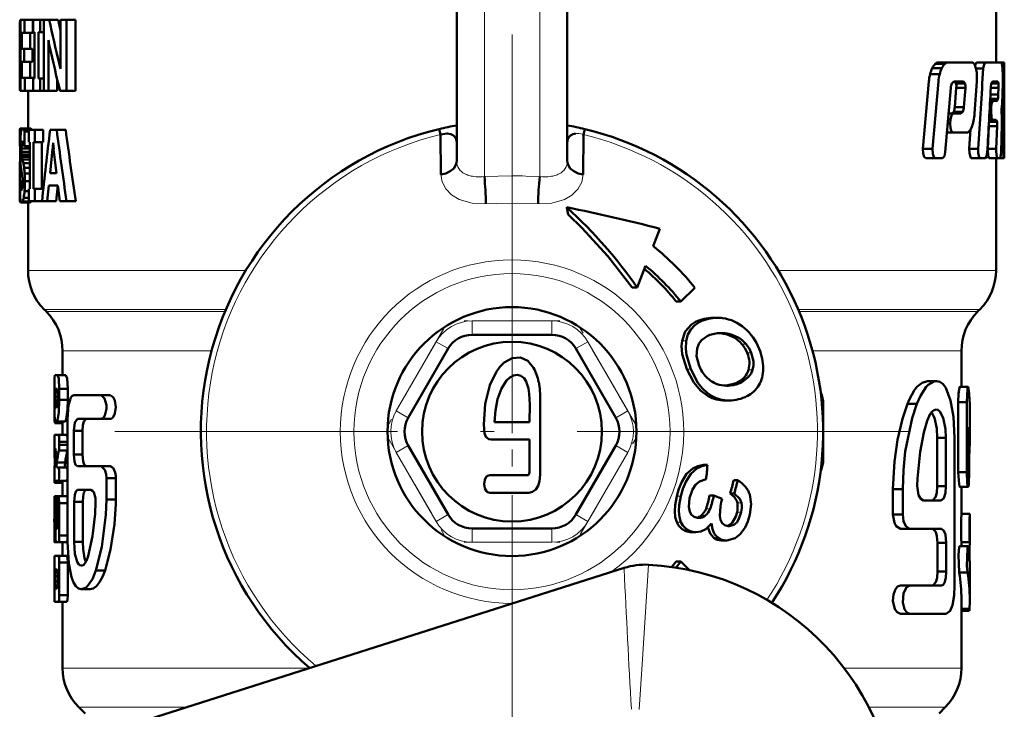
# Model space of a CAD drawing. Extents: x -1358 to 1757, y -1513 to 612.
# Tile 45 of 85: x -589 to -554, y -58 to -33. Entities that reach past the tile are written whole.
import ezdxf

# ---------------------------------------------------------------- set-up
doc = ezdxf.new("R2010")
doc.units = 0
doc.linetypes.add('DASHDOT', pattern=[18.5, 12, -3, 0.5, -3])

msp = doc.modelspace()

# ---------------------------------------------------------------- linework, layer by layer
at = {"color": 7, "lineweight": 50}
for p, q in [((-554.051, -31.32), (-554.051, -35.029)), ((-573.551, -38.602), (-573.551, -31.959)), ((-569.551, -38.602), (-569.551, -31.959)), ((-589.336, -33.483), (-589.351, -33.62)), ((-589.351, -33.62), (-589.351, -34.696)), ((-589.336, -33.483), (-589.321, -33.483)), ((-589.321, -33.483), (-589.179, -33.483)), ((-589.321, -36.06), (-589.321, -33.483)), ((-588.876, -33.483), (-589.179, -33.483)), ((-589.179, -33.483), (-589.179, -33.953)), ((-588.876, -33.483), (-588.876, -33.953)), ((-588.866, -33.483), (-588.615, -33.483)), ((-588.866, -33.929), (-588.866, -33.483)), ((-588.615, -33.483), (-588.481, -33.483)), ((-588.615, -33.483), (-588.615, -33.929)), ((-588.481, -33.483), (-588.285, -33.483)), ((-588.481, -36.06), (-588.481, -33.483)), ((-588.285, -33.483), (-587.966, -33.483)), ((-587.966, -33.483), (-587.878, -33.877)), ((-587.878, -33.483), (-587.661, -33.483)), ((-587.878, -34.908), (-587.878, -33.483)), ((-587.661, -33.483), (-587.329, -33.483)), ((-587.661, -33.483), (-587.661, -36.06)), ((-587.329, -33.483), (-587.329, -36.06)), ((-589.279, -33.953), (-589.279, -34.53)), ((-589.279, -33.953), (-589.179, -33.953)), ((-588.876, -33.953), (-589.179, -33.953)), ((-588.978, -33.953), (-588.978, -34.53)), ((-588.866, -33.929), (-588.817, -33.929)), ((-588.817, -35.614), (-588.817, -33.929)), ((-588.673, -33.929), (-588.673, -35.614)), ((-588.673, -33.929), (-588.615, -33.929)), ((-588.615, -33.929), (-588.481, -33.929)), ((-589.279, -34.53), (-589.187, -34.53)), ((-588.884, -34.53), (-589.187, -34.53)), ((-589.187, -34.53), (-589.187, -35.001)), ((-588.884, -34.53), (-588.884, -35.001)), ((-588.315, -34.227), (-588.313, -34.227)), ((-589.351, -34.696), (-589.351, -34.745)), ((-589.351, -34.745), (-589.351, -34.813)), ((-589.351, -34.813), (-589.351, -35.88)), ((-589.341, -34.739), (-589.321, -34.739)), ((-588.311, -34.644), (-588.311, -36.06)), ((-589.279, -35.001), (-589.279, -35.59)), ((-589.279, -35.001), (-589.187, -35.001)), ((-588.884, -35.001), (-589.187, -35.001)), ((-588.978, -35.001), (-588.978, -35.59)), ((-587.925, -35.052), (-587.875, -35.262)), ((-556.354, -35.232), (-556.009, -35.232)), ((-556.248, -35.083), (-555.906, -35.083)), ((-556.136, -35.03), (-555.797, -35.03)), ((-555.797, -35.03), (-554.926, -35.03)), ((-554.752, -35.029), (-554.811, -35.135)), ((-554.774, -35.243), (-554.511, -35.243)), ((-554.752, -35.029), (-554.439, -35.029)), ((-554.439, -35.029), (-553.866, -35.029)), ((-554.051, -35.029), (-553.844, -35.029)), ((-553.883, -35.029), (-553.753, -35.029)), ((-553.836, -35.084), (-553.866, -35.029)), ((-553.817, -35.243), (-553.759, -35.243)), ((-553.753, -35.029), (-553.751, -35.029)), ((-553.751, -35.029), (-553.751, -38.362)), ((-589.279, -35.59), (-589.171, -35.59)), ((-588.868, -35.59), (-589.171, -35.59)), ((-589.171, -35.59), (-589.171, -36.06)), ((-588.868, -35.59), (-588.868, -36.06)), ((-587.875, -35.262), (-587.873, -35.262)), ((-556.434, -35.451), (-556.088, -35.451)), ((-589.35, -35.701), (-589.351, -35.88)), ((-589.35, -35.701), (-589.321, -35.701)), ((-588.866, -35.614), (-588.817, -35.614)), ((-588.866, -36.06), (-588.866, -35.614)), ((-588.673, -35.614), (-588.615, -35.614)), ((-588.615, -35.614), (-588.481, -35.614)), ((-588.615, -35.614), (-588.615, -36.06)), ((-587.992, -35.658), (-587.992, -36.06)), ((-556.479, -35.72), (-556.695, -38.152)), ((-556.131, -35.72), (-556.342, -38.152)), ((-555.886, -38.274), (-555.689, -35.949)), ((-555.648, -35.785), (-555.578, -35.719)), ((-555.578, -35.719), (-555.226, -35.719)), ((-555.554, -35.719), (-555.498, -35.785)), ((-555.486, -35.95), (-555.542, -36.643)), ((-555.498, -35.785), (-555.171, -35.785)), ((-555.486, -35.95), (-555.16, -35.95)), ((-555.226, -35.719), (-555.171, -35.785)), ((-555.16, -35.95), (-555.214, -36.643)), ((-554.825, -36.873), (-554.743, -35.72)), ((-554.241, -35.95), (-553.959, -35.95)), ((-554.221, -35.785), (-553.964, -35.785)), ((-554.181, -35.719), (-553.99, -35.719)), ((-553.99, -35.719), (-553.964, -35.785)), ((-553.959, -35.95), (-553.968, -36.182)), ((-553.818, -36.237), (-553.808, -35.72)), ((-589.336, -36.06), (-589.321, -36.06)), ((-589.321, -36.06), (-589.171, -36.06)), ((-588.868, -36.06), (-589.171, -36.06)), ((-589.051, -36.06), (-589.051, -37.421)), ((-588.866, -36.06), (-588.615, -36.06)), ((-588.615, -36.06), (-588.481, -36.06)), ((-588.481, -36.06), (-588.311, -36.06)), ((-588.311, -36.06), (-587.992, -36.06)), ((-587.893, -36.06), (-587.661, -36.06)), ((-587.661, -36.06), (-587.329, -36.06)), ((-554.253, -36.182), (-553.968, -36.182)), ((-555.542, -36.643), (-555.214, -36.643)), ((-554.277, -36.627), (-554.221, -36.627)), ((-554.266, -36.414), (-554.164, -36.414)), ((-554.262, -36.347), (-553.985, -36.347)), ((-554.221, -36.627), (-554.229, -36.767)), ((-554.164, -36.414), (-554.016, -36.414)), ((-553.847, -36.703), (-553.83, -36.528)), ((-555.767, -36.875), (-555.595, -36.875)), ((-555.581, -36.808), (-555.649, -36.875)), ((-555.595, -36.875), (-555.319, -36.875)), ((-555.581, -36.808), (-555.253, -36.808)), ((-555.253, -36.808), (-555.319, -36.875)), ((-554.284, -36.767), (-554.229, -36.767)), ((-553.841, -36.984), (-553.849, -36.824)), ((-555.797, -37.23), (-555.705, -37.23)), ((-555.785, -37.09), (-555.694, -37.09)), ((-555.694, -37.09), (-555.706, -37.23)), ((-554.315, -37.333), (-554.348, -38.152)), ((-554.314, -37.316), (-554.315, -37.333)), ((-554.315, -37.333), (-554.01, -37.333)), ((-554.306, -37.17), (-554.016, -37.17)), ((-554.302, -37.103), (-554.17, -37.103)), ((-554.17, -37.103), (-554.044, -37.103)), ((-554.044, -37.103), (-554.015, -37.17)), ((-554.01, -37.333), (-554.043, -38.152)), ((-553.865, -38.274), (-553.84, -37.275)), ((-589.347, -37.446), (-589.351, -37.52)), ((-589.351, -37.52), (-589.351, -38.058)), ((-589.351, -37.52), (-589.304, -37.52)), ((-589.347, -37.446), (-589.283, -37.446)), ((-589.336, -37.421), (-589.255, -37.421)), ((-589.256, -37.421), (-588.955, -37.421)), ((-589.217, -37.446), (-588.915, -37.446)), ((-589.181, -37.52), (-589.181, -38.058)), ((-589.181, -37.52), (-589.022, -37.52)), ((-589.021, -37.469), (-588.808, -37.469)), ((-589.021, -37.915), (-589.021, -37.469)), ((-588.915, -37.446), (-588.9, -37.469)), ((-588.808, -37.469), (-588.499, -37.469)), ((-588.808, -37.469), (-588.808, -37.915)), ((-588.499, -37.469), (-588.499, -37.915)), ((-588.254, -37.469), (-588.013, -37.469)), ((-587.688, -37.469), (-588.013, -37.469)), ((-574.184, -37.436), (-574.136, -37.635)), ((-574.119, -39.079), (-574.136, -37.635)), ((-568.966, -37.635), (-569.005, -37.622)), ((-568.966, -37.635), (-568.983, -39.079)), ((-568.966, -37.635), (-568.918, -37.436)), ((-555.825, -37.564), (-555.606, -37.564)), ((-555.606, -37.564), (-555.116, -37.564)), ((-554.969, -37.445), (-555.017, -38.152)), ((-589.351, -38.058), (-589.33, -38.058)), ((-589.29, -38.033), (-589.292, -38.14)), ((-589.283, -37.952), (-589.29, -38.033)), ((-589.29, -38.033), (-589.187, -38.033)), ((-589.283, -37.952), (-589.208, -37.952)), ((-589.271, -37.899), (-589.232, -37.899)), ((-589.2, -37.98), (-589.219, -37.923)), ((-589.181, -38.058), (-589.2, -37.98)), ((-589.181, -38.058), (-588.98, -38.058)), ((-589.021, -37.915), (-588.98, -37.915)), ((-588.99, -38.058), (-588.991, -38.14)), ((-588.98, -39.6), (-588.98, -37.915)), ((-588.858, -37.915), (-588.858, -39.6)), ((-588.858, -37.915), (-588.808, -37.915)), ((-588.808, -37.915), (-588.499, -37.915)), ((-588.549, -37.915), (-588.549, -39.6)), ((-588.144, -37.929), (-588.139, -37.929)), ((-573.552, -37.896), (-573.551, -37.904)), ((-569.551, -37.895), (-569.551, -37.904)), ((-589.331, -38.444), (-589.339, -38.535)), ((-589.329, -38.42), (-589.331, -38.444)), ((-589.292, -38.14), (-589.289, -38.257)), ((-589.292, -38.14), (-588.991, -38.14)), ((-589.29, -38.257), (-589.281, -38.354)), ((-589.29, -38.257), (-588.988, -38.257)), ((-589.281, -38.354), (-589.268, -38.444)), ((-589.281, -38.354), (-588.98, -38.354)), ((-589.268, -38.444), (-589.247, -38.535)), ((-589.268, -38.444), (-588.98, -38.444)), ((-588.991, -38.14), (-588.988, -38.257)), ((-588.988, -38.257), (-588.98, -38.354)), ((-588.255, -39.029), (-588.16, -38.154)), ((-588.16, -38.154), (-588.124, -38.154)), ((-588.124, -38.161), (-588.024, -39.029)), ((-556.695, -38.152), (-556.342, -38.152)), ((-555.017, -38.152), (-554.7, -38.152)), ((-554.348, -38.152), (-554.042, -38.152)), ((-553.862, -38.152), (-553.791, -38.152)), ((-553.753, -38.487), (-553.751, -38.362)), ((-589.347, -38.673), (-589.35, -38.838)), ((-589.339, -38.535), (-589.347, -38.673)), ((-589.347, -38.673), (-589.321, -38.673)), ((-589.339, -38.535), (-589.326, -38.535)), ((-589.248, -38.535), (-589.216, -38.673)), ((-589.248, -38.535), (-588.98, -38.535)), ((-589.217, -38.673), (-588.98, -38.673)), ((-556.591, -38.487), (-556.241, -38.487)), ((-556.241, -38.487), (-555.987, -38.487)), ((-554.937, -38.487), (-554.621, -38.487)), ((-554.621, -38.487), (-554.437, -38.487)), ((-554.301, -38.487), (-553.996, -38.487)), ((-554.051, -38.487), (-554.051, -42.545)), ((-553.996, -38.487), (-553.898, -38.487)), ((-553.898, -38.487), (-553.775, -38.487)), ((-553.775, -38.487), (-553.753, -38.487)), ((-589.35, -38.838), (-589.351, -39.048)), ((-589.351, -39.048), (-589.351, -39.323)), ((-589.351, -39.048), (-589.272, -39.048)), ((-589.35, -38.838), (-589.308, -38.838)), ((-589.275, -39.033), (-589.293, -38.937)), ((-589.258, -39.13), (-589.275, -39.033)), ((-589.246, -39.24), (-589.258, -39.13)), ((-589.191, -38.838), (-588.98, -38.838)), ((-589.173, -39.048), (-588.98, -39.048)), ((-588.255, -39.029), (-588.024, -39.029)), ((-589.351, -39.323), (-589.351, -39.686)), ((-589.351, -39.323), (-589.242, -39.323)), ((-589.33, -39.95), (-589.33, -39.374)), ((-589.33, -39.374), (-589.241, -39.374)), ((-589.253, -39.561), (-589.244, -39.479)), ((-589.244, -39.479), (-589.241, -39.375)), ((-589.166, -39.323), (-588.98, -39.323)), ((-588.296, -39.475), (-588.355, -40.047)), ((-588.296, -39.475), (-587.975, -39.475)), ((-587.977, -39.475), (-588.037, -40.047)), ((-587.906, -40.047), (-587.975, -39.475)), ((-589.351, -39.686), (-589.349, -39.924)), ((-589.351, -39.686), (-589.33, -39.686)), ((-589.311, -39.57), (-589.254, -39.57)), ((-589.177, -39.686), (-589.021, -39.686)), ((-589.021, -39.6), (-588.98, -39.6)), ((-589.021, -40.047), (-589.021, -39.6)), ((-588.858, -39.6), (-588.808, -39.6)), ((-588.808, -39.6), (-588.499, -39.6)), ((-588.808, -39.6), (-588.808, -40.047)), ((-588.499, -39.6), (-588.499, -39.611)), ((-589.349, -39.924), (-589.33, -39.924)), ((-589.341, -40.055), (-589.323, -40.094)), ((-589.341, -40.055), (-589.312, -40.055)), ((-589.323, -40.094), (-589.051, -40.094)), ((-589.281, -40.094), (-588.98, -40.094)), ((-589.243, -40.055), (-588.942, -40.055)), ((-589.206, -39.924), (-589.021, -39.924)), ((-589.051, -40.094), (-589.051, -42.545)), ((-589.021, -40.047), (-588.808, -40.047)), ((-588.936, -40.047), (-588.94, -40.055)), ((-588.808, -40.047), (-588.545, -40.047)), ((-588.545, -40.047), (-588.355, -40.047)), ((-588.037, -40.047), (-588.355, -40.047)), ((-587.906, -40.047), (-587.657, -40.047)), ((-587.324, -40.047), (-587.657, -40.047)), ((-569.568, -40.265), (-569.571, -40.267)), ((-569.571, -40.267), (-569.522, -40.527)), ((-566.445, -41.667), (-566.205, -41.04)), ((-566.721, -42.377), (-567.03, -43.162)), ((-567.205, -43.162), (-567.03, -43.162)), ((-564.936, -43.173), (-565.449, -43.673)), ((-565.449, -43.673), (-565.61, -43.673)), ((-588.387, -44.037), (-588.465, -43.959)), ((-554.715, -44.037), (-554.637, -43.959)), ((-564.279, -44.259), (-564.125, -44.259)), ((-564.063, -44.817), (-563.974, -44.814)), ((-570.108, -44.873), (-572.995, -44.873)), ((-587.801, -45.452), (-587.801, -46.337)), ((-573.861, -45.373), (-575.304, -47.873)), ((-567.798, -47.873), (-569.242, -45.373)), ((-555.301, -45.452), (-555.301, -46.758)), ((-588.094, -46.398), (-588.099, -46.643)), ((-588.078, -46.337), (-587.981, -46.337)), ((-587.981, -46.337), (-587.679, -46.337)), ((-556.532, -46.549), (-556.208, -46.549)), ((-588.099, -46.643), (-588.099, -47.574)), ((-588.096, -47.219), (-588.096, -46.827)), ((-588.064, -46.827), (-588.007, -46.827)), ((-587.92, -46.827), (-587.92, -47.219)), ((-587.92, -46.827), (-587.616, -46.827)), ((-587.616, -46.827), (-587.616, -47.219)), ((-563.867, -46.711), (-563.818, -46.706)), ((-563.818, -46.706), (-563.798, -46.704)), ((-563.652, -46.704), (-563.672, -46.706)), ((-555.361, -46.758), (-555.06, -46.758)), ((-588.078, -47.121), (-587.981, -47.121)), ((-587.92, -47.219), (-587.616, -47.219)), ((-587.397, -47.061), (-586.411, -47.061)), ((-586.411, -47.061), (-586.077, -47.061)), ((-570.529, -49.94), (-570.528, -47.247)), ((-563.843, -47.249), (-563.698, -47.249)), ((-555.414, -47.303), (-555.414, -49.833)), ((-555.414, -47.303), (-555.112, -47.303)), ((-555.112, -47.303), (-555.112, -49.833)), ((-588.047, -47.513), (-588.03, -47.513)), ((-560.301, -47.373), (-560.301, -49.373)), ((-557.253, -47.37), (-556.913, -47.37)), ((-555.001, -47.504), (-555.001, -48.733)), ((-588.061, -48.003), (-588.012, -48.003)), ((-588.012, -48.003), (-587.71, -48.003)), ((-587.801, -48.003), (-587.801, -48.492)), ((-587.625, -52.362), (-587.625, -47.916)), ((-587.266, -47.916), (-586.411, -47.916)), ((-586.411, -47.916), (-586.077, -47.916)), ((-572.182, -48.034), (-570.913, -48.034)), ((-588.085, -48.063), (-587.801, -48.063)), ((-587.397, -48.344), (-587.397, -49.199)), ((-587.397, -48.344), (-587.083, -48.344)), ((-587.083, -48.344), (-587.083, -49.199)), ((-555.024, -49.833), (-555.024, -48.212)), ((-588.089, -48.492), (-587.952, -48.492)), ((-587.952, -48.492), (-587.649, -48.492)), ((-587.92, -48.737), (-587.92, -48.848)), ((-587.92, -48.737), (-587.616, -48.737)), ((-587.649, -48.492), (-587.625, -48.571)), ((-572.307, -48.662), (-570.913, -48.662)), ((-570.913, -48.662), (-570.915, -49.695)), ((-556.177, -48.601), (-555.86, -48.601)), ((-556.177, -50.346), (-556.177, -48.601)), ((-555.86, -50.346), (-555.86, -48.601)), ((-555.551, -53.937), (-555.551, -48.601)), ((-588.099, -48.798), (-588.099, -48.909)), ((-588.099, -48.909), (-588.097, -49.115)), ((-588.097, -49.115), (-588.045, -49.115)), ((-588.089, -48.982), (-588.052, -48.982)), ((-588.048, -49.163), (-588.052, -48.982)), ((-587.935, -49.054), (-587.632, -49.054)), ((-587.92, -48.848), (-587.616, -48.848)), ((-587.625, -49.014), (-587.632, -49.054)), ((-575.304, -48.873), (-573.861, -51.373)), ((-569.242, -51.373), (-567.798, -48.873)), ((-587.397, -49.199), (-587.083, -49.199)), ((-588.013, -49.487), (-587.711, -49.487)), ((-588.008, -49.668), (-587.952, -49.668)), ((-587.952, -49.668), (-587.649, -49.668)), ((-587.649, -49.668), (-587.625, -49.747)), ((-587.266, -49.626), (-586.411, -49.626)), ((-586.411, -49.626), (-586.077, -49.626)), ((-564.63, -49.571), (-564.485, -49.571)), ((-555.414, -49.833), (-555.112, -49.833)), ((-588.089, -50.158), (-588.097, -49.913)), ((-588.096, -49.913), (-588.096, -49.908)), ((-588.089, -50.158), (-587.952, -50.158)), ((-587.952, -50.158), (-587.649, -50.158)), ((-587.801, -50.158), (-587.801, -50.709)), ((-587.625, -50.079), (-587.649, -50.158)), ((-586.216, -50.054), (-586.216, -50.823)), ((-586.216, -50.054), (-585.877, -50.054)), ((-585.881, -49.97), (-585.877, -50.054)), ((-585.877, -50.054), (-585.877, -50.823)), ((-563.535, -50.13), (-563.389, -50.13)), ((-588.094, -50.219), (-587.794, -50.219)), ((-587.26, -50.481), (-586.778, -50.481)), ((-557.778, -50.448), (-557.778, -51.372)), ((-557.778, -50.448), (-557.426, -50.448)), ((-557.426, -50.448), (-557.426, -51.372)), ((-556.177, -50.346), (-555.86, -50.346)), ((-555.361, -50.365), (-555.06, -50.365)), ((-555.301, -50.365), (-555.301, -51.348)), ((-588.096, -50.954), (-588.089, -50.709)), ((-588.089, -50.709), (-588.057, -50.709)), ((-588.057, -50.709), (-587.757, -50.709)), ((-587.801, -50.709), (-588.027, -50.709)), ((-587.649, -50.709), (-587.952, -50.709)), ((-587.388, -52.362), (-587.388, -50.909)), ((-587.388, -50.909), (-587.074, -50.909)), ((-587.074, -52.362), (-587.074, -50.909)), ((-586.216, -50.823), (-585.877, -50.823)), ((-585.877, -50.823), (-585.878, -50.996)), ((-572.357, -50.581), (-570.944, -50.581)), ((-564.406, -50.677), (-564.258, -50.677)), ((-563.954, -50.797), (-564.258, -50.677)), ((-563.986, -50.928), (-563.954, -50.797)), ((-563.516, -50.615), (-563.663, -50.615)), ((-556.671, -50.859), (-556.029, -50.859)), ((-588.096, -52.129), (-588.096, -50.954)), ((-588.073, -51.199), (-588.07, -51.199)), ((-588.017, -51.199), (-588.017, -51.786)), ((-588.017, -51.199), (-587.981, -51.199)), ((-587.981, -51.786), (-587.981, -50.954)), ((-587.92, -50.954), (-587.92, -52.129)), ((-587.92, -50.954), (-587.616, -50.954)), ((-563.252, -50.951), (-563.251, -50.96)), ((-588.096, -51.352), (-588.097, -51.364)), ((-588.078, -51.296), (-588.078, -52.129)), ((-588.078, -51.296), (-588.059, -51.296)), ((-588.057, -52.129), (-588.057, -51.394)), ((-564.801, -51.495), (-564.84, -51.493)), ((-557.778, -51.372), (-557.426, -51.372)), ((-555.303, -51.348), (-555.003, -51.348)), ((-555.003, -51.348), (-555.001, -51.348)), ((-555.001, -51.348), (-555.001, -52.375)), ((-588.017, -51.786), (-588.007, -51.884)), ((-588.017, -51.786), (-587.981, -51.786)), ((-588.007, -51.884), (-587.992, -51.884)), ((-587.992, -51.884), (-587.981, -51.786)), ((-572.995, -51.873), (-570.108, -51.873)), ((-563.697, -51.793), (-563.736, -51.791)), ((-557.509, -51.885), (-557.163, -51.885)), ((-557.163, -51.885), (-556.021, -51.885)), ((-588.078, -52.129), (-588.058, -52.129)), ((-587.92, -52.129), (-587.616, -52.129)), ((-587.625, -52.295), (-587.649, -52.374)), ((-565.062, -52.013), (-565.115, -52.01)), ((-565.062, -52.013), (-564.908, -52.013)), ((-564.908, -52.013), (-564.961, -52.01)), ((-563.939, -52.312), (-563.993, -52.309)), ((-563.939, -52.312), (-563.786, -52.312)), ((-563.786, -52.312), (-563.84, -52.309)), ((-587.789, -52.374), (-588.089, -52.374)), ((-588.069, -52.374), (-588.039, -52.374)), ((-588.039, -52.374), (-587.952, -52.374)), ((-587.952, -52.374), (-587.649, -52.374)), ((-587.801, -52.374), (-587.801, -52.864)), ((-587.388, -52.362), (-587.074, -52.362)), ((-556.165, -52.398), (-556.165, -53.424)), ((-556.165, -52.398), (-555.848, -52.398)), ((-555.848, -52.398), (-555.848, -53.424)), ((-555.36, -52.509), (-555.059, -52.509)), ((-555.303, -52.375), (-555.003, -52.375)), ((-555.301, -52.375), (-555.301, -52.509)), ((-555.039, -52.581), (-555.005, -52.581)), ((-555.002, -52.375), (-555.005, -52.581)), ((-555.005, -52.581), (-555.005, -53.053)), ((-555.001, -52.375), (-555.003, -52.375)), ((-588.094, -52.864), (-588.099, -53.109)), ((-588.096, -53.109), (-588.089, -52.864)), ((-588.089, -52.864), (-587.952, -52.864)), ((-587.952, -52.864), (-587.649, -52.864)), ((-567.5, -53.3), (-588.361, -59.938)), ((-588.099, -53.109), (-588.099, -54.285)), ((-588.096, -54.285), (-588.096, -53.109)), ((-588.064, -53.354), (-588.007, -53.354)), ((-587.92, -53.109), (-587.92, -54.285)), ((-587.92, -53.109), (-587.616, -53.109)), ((-587.616, -53.109), (-587.616, -54.285)), ((-586.597, -53.388), (-586.267, -53.388)), ((-586.224, -53.248), (-586.267, -53.388)), ((-565.771, -53.267), (-565.61, -53.073)), ((-565.61, -53.073), (-565.449, -53.073)), ((-565.449, -53.073), (-565.135, -53.379)), ((-555.001, -53.245), (-555.001, -54.437)), ((-588.078, -53.795), (-588.078, -53.599)), ((-588.078, -53.599), (-587.981, -53.599)), ((-587.981, -53.599), (-587.981, -53.795)), ((-556.165, -53.424), (-555.848, -53.424)), ((-555.384, -53.471), (-555.082, -53.471)), ((-588.078, -53.795), (-587.981, -53.795)), ((-588.064, -54.04), (-588.007, -54.04)), ((-586.804, -54.072), (-587.124, -54.072)), ((-557.509, -53.937), (-557.163, -53.937)), ((-557.163, -53.937), (-556.021, -53.937)), ((-588.099, -54.285), (-588.094, -54.529)), ((-588.089, -54.529), (-588.097, -54.285)), ((-587.92, -54.285), (-587.616, -54.285)), ((-555.301, -54.437), (-555.301, -56.923)), ((-588.089, -54.529), (-587.952, -54.529)), ((-587.952, -54.529), (-587.649, -54.529)), ((-587.801, -54.529), (-587.801, -56.923)), ((-555.301, -54.783), (-555.011, -54.783)), ((-557.509, -54.963), (-557.163, -54.963)), ((-557.163, -54.963), (-555.848, -54.963)), ((-555.301, -54.853), (-555.022, -54.853)), ((-586.99, -58.563), (-587.215, -58.338)), ((-556.112, -58.563), (-555.887, -58.338))]:
    msp.add_line(p, q, dxfattribs=at)
at = {"color": 7, "lineweight": 18}
for p, q in [((-572.551, -39.155), (-572.551, -32.666)), ((-570.551, -32.666), (-570.551, -39.155)), ((-587.925, -35.052), (-587.878, -35.052)), ((-572.551, -39.155), (-571.551, -39.126)), ((-571.051, -39.137), (-570.551, -39.155)), ((-589.051, -42.545), (-581.174, -42.545)), ((-561.928, -42.545), (-554.051, -42.545)), ((-588.465, -43.959), (-581.899, -43.959)), ((-588.387, -44.037), (-581.932, -44.037)), ((-561.203, -43.959), (-554.637, -43.959)), ((-561.17, -44.037), (-554.715, -44.037)), ((-572.995, -44.373), (-570.108, -44.373)), ((-572.995, -44.373), (-572.995, -44.873)), ((-570.108, -44.373), (-570.108, -44.873)), ((-564.911, -44.409), (-564.756, -44.409)), ((-563.864, -44.841), (-563.713, -44.841)), ((-575.737, -47.623), (-574.294, -45.123)), ((-574.294, -45.123), (-573.861, -45.373)), ((-568.809, -45.123), (-569.242, -45.373)), ((-568.809, -45.123), (-567.365, -47.623)), ((-565.402, -45.088), (-565.249, -45.088)), ((-563.524, -44.973), (-563.374, -44.973)), ((-563.239, -45.21), (-563.09, -45.21)), ((-587.801, -45.452), (-582.415, -45.452)), ((-563.049, -45.523), (-562.9, -45.523)), ((-560.687, -45.452), (-555.301, -45.452)), ((-565.235, -46.113), (-565.087, -46.113)), ((-563.001, -46.142), (-562.854, -46.142)), ((-563.402, -46.592), (-563.256, -46.592)), ((-563.818, -46.706), (-563.672, -46.706)), ((-564.31, -47.09), (-564.455, -47.09)), ((-575.737, -47.623), (-575.304, -47.873)), ((-567.365, -47.623), (-567.798, -47.873)), ((-560.346, -47.373), (-560.301, -47.373)), ((-575.304, -48.873), (-575.737, -49.123)), ((-574.294, -51.623), (-575.737, -49.123)), ((-567.365, -49.123), (-568.809, -51.623)), ((-567.798, -48.873), (-567.365, -49.123)), ((-560.346, -49.373), (-560.301, -49.373)), ((-565.595, -50.71), (-565.445, -50.71)), ((-564.536, -51.159), (-564.387, -51.159)), ((-563.4, -50.951), (-563.252, -50.951)), ((-573.861, -51.373), (-574.294, -51.623)), ((-569.242, -51.373), (-568.809, -51.623)), ((-564.717, -51.411), (-564.566, -51.411)), ((-563.415, -51.289), (-563.266, -51.289)), ((-572.995, -51.873), (-572.995, -52.373)), ((-570.108, -51.873), (-570.108, -52.373)), ((-565.596, -51.647), (-565.442, -51.647)), ((-565.115, -52.01), (-564.961, -52.01)), ((-563.993, -52.309), (-563.84, -52.309)), ((-570.108, -52.373), (-572.995, -52.373)), ((-571.531, -54.582), (-571.551, -54.582)), ((-578.879, -56.923), (-587.801, -56.923)), ((-559.539, -56.923), (-555.301, -56.923)), ((-583.332, -58.338), (-587.215, -58.338)), ((-555.887, -58.338), (-558.648, -58.338))]:
    msp.add_line(p, q, dxfattribs=at)
at = {"color": 7, "linetype": 'DASHDOT', "lineweight": 18}
for p, q in [((-571.551, -34.015), (-571.551, -62.732)), ((-557.193, -48.373), (-585.91, -48.373))]:
    msp.add_line(p, q, dxfattribs=at)
at = {"color": 7, "linetype": 'DASHDOT', "lineweight": 18, "ltscale": 0.002353}
msp.add_line((-571.551, -44.045), (-571.551, -43.951), dxfattribs=at)
at = {"color": 7, "linetype": 'DASHDOT', "lineweight": 18, "ltscale": 0.086617}
msp.add_line((-569.819, -44.373), (-573.284, -44.373), dxfattribs=at)
at = {"color": 7, "linetype": 'DASHDOT', "lineweight": 18, "ltscale": 0.344155}
msp.add_line((-571.551, -44.304), (-571.551, -58.071), dxfattribs=at)
at = {"color": 7, "linetype": 'DASHDOT', "lineweight": 18, "ltscale": 0.099593}
for p, q in [((-574.019, -44.648), (-576.011, -48.098)), ((-567.091, -48.098), (-569.083, -44.648)), ((-576.011, -48.648), (-574.019, -52.098)), ((-569.083, -52.098), (-567.091, -48.648))]:
    msp.add_line(p, q, dxfattribs=at)
at = {"color": 7, "linetype": 'DASHDOT', "lineweight": 18, "ltscale": 0.086603}
msp.add_line((-573.283, -52.373), (-569.819, -52.373), dxfattribs=at)
at = {"color": 7, "lineweight": 50}
for points in [[(-554.439, -35.029), (-554.485, -35.09), (-554.511, -35.243)], [(-589.351, -35.88), (-589.348, -36.014), (-589.336, -36.06)], [(-554.24, -35.932), (-554.222, -35.789), (-554.181, -35.719)], [(-554.164, -36.414), (-554.2, -36.473), (-554.221, -36.627)], [(-553.985, -36.347), (-553.996, -36.389), (-554.003, -36.404), (-554.016, -36.414)], [(-555.595, -36.875), (-555.661, -36.941), (-555.694, -37.09)], [(-554.229, -36.767), (-554.209, -37.035), (-554.193, -37.082), (-554.17, -37.103)], [(-555.705, -37.23), (-555.698, -37.407), (-555.677, -37.487), (-555.649, -37.539), (-555.606, -37.564)], [(-589.291, -37.465), (-589.276, -37.434), (-589.256, -37.421)], [(-574.136, -37.635), (-573.897, -37.592), (-573.765, -37.615), (-573.668, -37.666), (-573.58, -37.771), (-573.552, -37.896)], [(-556.695, -38.152), (-556.688, -38.325), (-556.651, -38.438), (-556.63, -38.467), (-556.591, -38.487)], [(-556.342, -38.152), (-556.336, -38.326), (-556.3, -38.438), (-556.28, -38.467), (-556.241, -38.487)], [(-555.987, -38.487), (-555.919, -38.419), (-555.886, -38.274)], [(-555.017, -38.152), (-555.015, -38.294), (-554.979, -38.448), (-554.963, -38.472), (-554.937, -38.487)], [(-554.7, -38.152), (-554.698, -38.294), (-554.663, -38.447), (-554.648, -38.471), (-554.621, -38.487)], [(-554.437, -38.487), (-554.392, -38.427), (-554.368, -38.274)], [(-554.348, -38.152), (-554.33, -38.427), (-554.301, -38.487)], [(-554.042, -38.152), (-554.043, -38.25), (-554.02, -38.45), (-554.008, -38.479), (-553.996, -38.487)], [(-553.898, -38.487), (-553.866, -38.313), (-553.865, -38.274)], [(-553.791, -38.152), (-553.782, -38.452), (-553.779, -38.477), (-553.775, -38.487)], [(-574.119, -39.079), (-573.945, -39.039), (-573.784, -38.964), (-573.658, -38.86), (-573.577, -38.732), (-573.551, -38.61)], [(-568.983, -39.079), (-569.157, -39.039), (-569.318, -38.964), (-569.444, -38.86), (-569.526, -38.732), (-569.551, -38.61)], [(-589.311, -39.57), (-589.299, -39.616), (-589.283, -39.636)], [(-567.205, -43.162), (-568.082, -42.026), (-569.028, -41.002), (-569.522, -40.527)], [(-565.402, -45.088), (-565.286, -44.75), (-565.058, -44.499), (-564.911, -44.409)], [(-565.249, -45.088), (-565.188, -44.866), (-565.082, -44.676), (-564.936, -44.525), (-564.756, -44.409)], [(-565.235, -46.113), (-565.397, -45.572), (-565.419, -45.273), (-565.402, -45.088)], [(-565.087, -46.113), (-565.242, -45.594), (-565.266, -45.384), (-565.249, -45.088)], [(-564.862, -45.37), (-564.795, -45.195), (-564.696, -45.063), (-564.5, -44.924)], [(-564.79, -45.99), (-564.879, -45.641), (-564.862, -45.37)], [(-562.9, -45.523), (-562.825, -45.822), (-562.824, -45.978), (-562.854, -46.143)], [(-570.774, -46.063), (-570.985, -45.817), (-571.249, -45.698), (-571.542, -45.719), (-571.829, -45.877), (-571.987, -46.03), (-572.129, -46.221), (-572.355, -46.694), (-572.518, -47.367), (-572.569, -48.114)], [(-564.455, -47.09), (-564.735, -46.89), (-564.977, -46.603), (-565.235, -46.113)], [(-564.31, -47.09), (-564.5, -46.966), (-564.671, -46.806), (-564.83, -46.604), (-565.087, -46.113)], [(-562.854, -46.143), (-562.905, -46.267), (-562.995, -46.398), (-563.256, -46.592)], [(-588.096, -46.827), (-588.09, -46.428), (-588.078, -46.337)], [(-587.981, -46.337), (-587.942, -46.456), (-587.92, -46.827)], [(-587.679, -46.337), (-587.64, -46.448), (-587.616, -46.827)], [(-571.358, -46.324), (-571.501, -46.348), (-571.63, -46.415), (-571.747, -46.524), (-571.931, -46.817)], [(-570.913, -48.034), (-570.903, -47.39), (-570.925, -47.003), (-570.954, -46.816), (-571.034, -46.562), (-571.115, -46.435), (-571.228, -46.351), (-571.358, -46.324)], [(-556.532, -46.549), (-556.725, -46.605), (-556.913, -46.76), (-557.015, -46.892), (-557.187, -47.219), (-557.253, -47.37)], [(-556.208, -46.549), (-556.286, -46.559), (-556.5, -46.679), (-556.575, -46.753), (-556.786, -47.083), (-556.913, -47.37)], [(-555.551, -48.601), (-555.589, -47.842), (-555.692, -47.243), (-555.87, -46.786), (-555.966, -46.662), (-556.081, -46.578), (-556.208, -46.549)], [(-588.078, -47.121), (-588.072, -46.86), (-588.067, -46.832), (-588.065, -46.828), (-588.064, -46.827)], [(-588.007, -46.827), (-588.003, -46.832), (-587.995, -46.855), (-587.985, -46.941), (-587.981, -47.121)], [(-571.931, -46.817), (-572.071, -47.202), (-572.151, -47.612), (-572.182, -48.034)], [(-555.361, -46.758), (-555.363, -46.758), (-555.367, -46.762), (-555.37, -46.768), (-555.377, -46.789), (-555.404, -46.991), (-555.414, -47.303)], [(-555.06, -46.758), (-555.063, -46.759), (-555.064, -46.76), (-555.068, -46.766), (-555.073, -46.779), (-555.083, -46.825), (-555.112, -47.303)], [(-555.04, -46.829), (-555.048, -46.779), (-555.053, -46.764), (-555.056, -46.76), (-555.058, -46.759), (-555.06, -46.758)], [(-588.061, -48.003), (-588.074, -47.975), (-588.089, -47.802), (-588.097, -47.219)], [(-588.047, -47.513), (-588.049, -47.511), (-588.054, -47.503), (-588.065, -47.438), (-588.078, -47.121)], [(-587.981, -47.121), (-588.009, -47.46), (-588.03, -47.513)], [(-587.92, -47.219), (-587.939, -47.673), (-587.987, -47.966), (-588.012, -48.003)], [(-587.616, -47.219), (-587.627, -47.568), (-587.672, -47.92), (-587.687, -47.973), (-587.71, -48.003)], [(-587.625, -47.916), (-587.584, -47.411), (-587.499, -47.142), (-587.461, -47.09), (-587.397, -47.061)], [(-586.411, -47.061), (-586.281, -47.173), (-586.219, -47.413), (-586.218, -47.546), (-586.272, -47.785), (-586.325, -47.87), (-586.411, -47.916)], [(-586.077, -47.061), (-585.967, -47.133), (-585.914, -47.244), (-585.877, -47.484), (-585.911, -47.724), (-585.967, -47.845), (-586.005, -47.887), (-586.039, -47.908)], [(-588.099, -47.574), (-588.095, -47.974), (-588.084, -48.063)], [(-557.253, -47.37), (-557.43, -47.917), (-557.61, -48.669), (-557.726, -49.452), (-557.778, -50.448)], [(-556.913, -47.37), (-557.077, -47.886), (-557.331, -49.095), (-557.402, -49.761), (-557.426, -50.448)], [(-556.214, -47.576), (-556.288, -47.594), (-556.36, -47.648), (-556.427, -47.733), (-556.54, -47.986)], [(-556.177, -48.601), (-556.196, -48.257), (-556.278, -47.872), (-556.38, -47.669)], [(-555.86, -48.601), (-555.876, -48.286), (-555.958, -47.874), (-556.082, -47.642), (-556.16, -47.586), (-556.214, -47.576)], [(-587.266, -47.916), (-587.359, -48.038), (-587.397, -48.344)], [(-586.95, -47.916), (-587.035, -48.012), (-587.068, -48.143), (-587.083, -48.344)], [(-556.54, -47.986), (-556.658, -48.407), (-556.797, -49.098), (-556.893, -50.072), (-556.901, -50.331)], [(-572.569, -48.114), (-572.546, -48.433), (-572.499, -48.561), (-572.393, -48.649), (-572.307, -48.662)], [(-588.089, -48.982), (-588.095, -48.6), (-588.089, -48.492)], [(-587.952, -48.492), (-587.929, -48.565), (-587.919, -48.737)], [(-587.397, -49.199), (-587.372, -49.453), (-587.333, -49.569), (-587.266, -49.626)], [(-587.083, -49.199), (-587.059, -49.449), (-587.02, -49.565), (-586.954, -49.625)], [(-588.094, -49.73), (-588.098, -49.781), (-588.094, -50.219)], [(-588.013, -49.487), (-588.016, -49.618), (-588.013, -49.654), (-588.008, -49.668)], [(-587.952, -49.668), (-587.926, -49.761), (-587.924, -50.041), (-587.934, -50.116), (-587.952, -50.158)], [(-587.711, -49.487), (-587.715, -49.618), (-587.711, -49.654), (-587.706, -49.668)], [(-586.411, -49.626), (-586.276, -49.749), (-586.227, -49.917), (-586.216, -50.054)], [(-586.077, -49.626), (-585.975, -49.688), (-585.901, -49.854), (-585.881, -49.97)], [(-570.915, -49.695), (-570.92, -49.833), (-570.929, -49.893), (-570.945, -49.929), (-570.957, -49.94), (-570.972, -49.945)], [(-565.595, -50.71), (-565.517, -50.437), (-565.415, -50.184), (-565.238, -49.905), (-565.017, -49.71), (-564.833, -49.62), (-564.63, -49.571)], [(-565.445, -50.71), (-565.369, -50.437), (-565.268, -50.183), (-565.091, -49.905), (-564.871, -49.71), (-564.687, -49.62), (-564.485, -49.571)], [(-555.414, -49.833), (-555.388, -50.275), (-555.375, -50.342), (-555.369, -50.358), (-555.366, -50.362), (-555.363, -50.365), (-555.361, -50.365)], [(-555.112, -49.833), (-555.095, -50.209), (-555.077, -50.33), (-555.066, -50.359), (-555.063, -50.363), (-555.062, -50.364), (-555.06, -50.365)], [(-555.06, -50.365), (-555.059, -50.365), (-555.057, -50.364), (-555.055, -50.362), (-555.051, -50.354), (-555.038, -50.271), (-555.024, -49.833)], [(-572.357, -49.948), (-572.442, -49.972), (-572.484, -50.008), (-572.539, -50.111), (-572.559, -50.269), (-572.53, -50.427), (-572.475, -50.523), (-572.436, -50.557), (-572.357, -50.581)], [(-570.944, -50.581), (-570.805, -50.551), (-570.693, -50.469), (-570.606, -50.331), (-570.554, -50.163), (-570.529, -49.94)], [(-565.13, -50.778), (-565.023, -50.466), (-564.915, -50.301), (-564.776, -50.179), (-564.532, -50.089)], [(-587.388, -50.909), (-587.364, -50.657), (-587.325, -50.539), (-587.26, -50.481)], [(-587.074, -50.909), (-587.06, -50.714), (-587.027, -50.576), (-587.002, -50.525), (-586.98, -50.498), (-586.943, -50.481)], [(-586.778, -50.481), (-586.719, -50.509), (-586.677, -50.565), (-586.615, -50.782), (-586.606, -50.921)], [(-556.901, -50.331), (-556.848, -50.669), (-556.773, -50.803), (-556.671, -50.859)], [(-556.35, -50.859), (-556.238, -50.742), (-556.196, -50.584), (-556.177, -50.346)], [(-556.029, -50.859), (-555.934, -50.773), (-555.878, -50.581), (-555.86, -50.346)], [(-588.057, -50.709), (-588.031, -50.835), (-588.016, -51.199)], [(-587.981, -50.954), (-587.972, -50.778), (-587.961, -50.721), (-587.957, -50.713), (-587.955, -50.71), (-587.953, -50.709), (-587.952, -50.709)], [(-587.952, -50.709), (-587.95, -50.709), (-587.949, -50.71), (-587.946, -50.713), (-587.943, -50.719), (-587.936, -50.741), (-587.92, -50.954)], [(-587.649, -50.709), (-587.648, -50.709), (-587.645, -50.71), (-587.643, -50.713), (-587.638, -50.723), (-587.625, -50.788)], [(-586.216, -50.823), (-586.233, -51.387), (-586.382, -52.544), (-586.597, -53.388)], [(-565.596, -51.647), (-565.653, -51.461), (-565.67, -51.252), (-565.654, -51.03), (-565.595, -50.71)], [(-565.442, -51.647), (-565.5, -51.461), (-565.518, -51.252), (-565.504, -51.03), (-565.445, -50.71)], [(-565.123, -51.273), (-565.161, -51.092), (-565.13, -50.778)], [(-563.4, -50.951), (-563.424, -50.871), (-563.523, -50.732), (-563.663, -50.615)], [(-563.516, -50.615), (-563.318, -50.799), (-563.252, -50.951)], [(-562.957, -50.648), (-562.91, -50.994), (-562.956, -51.373)], [(-588.057, -51.394), (-588.063, -51.235), (-588.067, -51.208), (-588.07, -51.199)], [(-586.606, -50.921), (-586.622, -51.34), (-586.715, -52.155), (-586.876, -52.875)], [(-585.878, -50.996), (-585.921, -51.714), (-586.064, -52.629), (-586.224, -53.248)], [(-563.736, -51.791), (-563.861, -51.758), (-563.957, -51.681), (-564.015, -51.563), (-564.039, -51.416), (-564.012, -51.062), (-563.986, -50.928)], [(-564.84, -51.493), (-564.967, -51.458), (-565.065, -51.377), (-565.123, -51.273)], [(-563.776, -51.786), (-563.586, -51.672), (-563.457, -51.437), (-563.415, -51.289)], [(-563.266, -51.289), (-563.344, -51.528), (-563.425, -51.659), (-563.527, -51.748), (-563.697, -51.793)], [(-562.956, -51.373), (-563.025, -51.618), (-563.125, -51.842), (-563.304, -52.086)], [(-557.778, -51.372), (-557.726, -51.673), (-557.662, -51.792), (-557.509, -51.885)], [(-557.426, -51.372), (-557.396, -51.606), (-557.313, -51.79), (-557.163, -51.885)], [(-555.303, -51.348), (-555.315, -51.552), (-555.311, -52.274), (-555.303, -52.375)], [(-555.003, -51.348), (-555.015, -51.552), (-555.011, -52.274), (-555.003, -52.375)], [(-565.115, -52.01), (-565.268, -51.977), (-565.401, -51.903), (-565.529, -51.765), (-565.596, -51.647)], [(-564.961, -52.01), (-565.114, -51.977), (-565.247, -51.903), (-565.375, -51.765), (-565.442, -51.647)], [(-564.336, -51.695), (-564.547, -51.894), (-564.725, -51.984), (-564.908, -52.013)], [(-563.993, -52.309), (-564.134, -52.28), (-564.255, -52.218), (-564.391, -52.058), (-564.468, -51.832)], [(-563.84, -52.309), (-564.001, -52.273), (-564.135, -52.191), (-564.237, -52.061), (-564.302, -51.894), (-564.336, -51.695)], [(-556.341, -51.885), (-556.228, -51.999), (-556.185, -52.157), (-556.165, -52.398)], [(-556.021, -51.885), (-555.932, -51.955), (-555.88, -52.094), (-555.848, -52.398)], [(-588.089, -52.374), (-588.09, -52.373), (-588.09, -52.372), (-588.093, -52.355), (-588.097, -52.129)], [(-588.078, -52.129), (-588.085, -52.349), (-588.088, -52.371), (-588.088, -52.373), (-588.089, -52.374)], [(-588.039, -52.374), (-588.052, -52.302), (-588.058, -52.129)], [(-587.92, -52.129), (-587.929, -52.301), (-587.938, -52.347), (-587.952, -52.374)], [(-563.304, -52.086), (-563.485, -52.229), (-563.786, -52.312)], [(-587.124, -54.072), (-587.227, -54.045), (-587.321, -53.963), (-587.402, -53.833), (-587.478, -53.637), (-587.579, -53.137), (-587.625, -52.362)], [(-587.12, -53.217), (-587.176, -53.201), (-587.21, -53.173), (-587.271, -53.08), (-587.354, -52.797), (-587.388, -52.362)], [(-586.956, -53.078), (-587.006, -52.944), (-587.063, -52.619), (-587.074, -52.362)], [(-555.36, -52.509), (-555.362, -52.509), (-555.364, -52.51), (-555.367, -52.514), (-555.371, -52.523), (-555.379, -52.552), (-555.407, -52.826), (-555.384, -53.471)], [(-555.059, -52.509), (-555.06, -52.509), (-555.062, -52.51), (-555.065, -52.513), (-555.069, -52.521), (-555.087, -52.607), (-555.104, -53.229), (-555.082, -53.471)], [(-555.04, -52.577), (-555.048, -52.529), (-555.053, -52.515), (-555.056, -52.511), (-555.057, -52.51), (-555.059, -52.509)], [(-587.952, -52.864), (-587.929, -52.937), (-587.919, -53.109)], [(-587.649, -52.864), (-587.626, -52.937), (-587.616, -53.109)], [(-586.876, -52.875), (-586.938, -53.043), (-587.039, -53.184), (-587.095, -53.214), (-587.12, -53.217)], [(-588.078, -53.599), (-588.074, -53.427), (-588.068, -53.366), (-588.064, -53.354)], [(-588.007, -53.354), (-588.003, -53.358), (-587.995, -53.381), (-587.981, -53.599)], [(-586.597, -53.388), (-586.725, -53.703), (-586.913, -53.97), (-586.973, -54.02), (-587.124, -54.072)], [(-586.267, -53.388), (-586.359, -53.626), (-586.463, -53.815), (-586.58, -53.961), (-586.692, -54.044), (-586.804, -54.072)], [(-556.165, -53.424), (-556.183, -53.656), (-556.227, -53.819), (-556.336, -53.936)], [(-555.848, -53.424), (-555.867, -53.659), (-555.919, -53.842), (-555.962, -53.908), (-556.021, -53.937)], [(-588.064, -54.04), (-588.066, -54.035), (-588.071, -54.013), (-588.078, -53.795)], [(-587.981, -53.795), (-587.992, -53.992), (-587.999, -54.027), (-588.007, -54.04)], [(-557.509, -53.937), (-557.608, -53.974), (-557.685, -54.063), (-557.76, -54.265), (-557.777, -54.494), (-557.707, -54.795), (-557.631, -54.905), (-557.509, -54.963)], [(-557.163, -53.937), (-557.282, -53.994), (-557.399, -54.227), (-557.421, -54.545), (-557.355, -54.797), (-557.281, -54.906), (-557.163, -54.963)], [(-555.848, -54.963), (-555.704, -54.848), (-555.627, -54.645), (-555.569, -54.303), (-555.551, -53.937)], [(-587.92, -54.285), (-587.929, -54.456), (-587.938, -54.503), (-587.952, -54.529)], [(-587.616, -54.285), (-587.626, -54.456), (-587.634, -54.503), (-587.649, -54.529)]]:
    msp.add_lwpolyline(points, dxfattribs=at)
at = {"color": 7, "lineweight": 18}
for points in [[(-572.495, -40.141), (-572.994, -40.116), (-573.458, -39.978), (-573.734, -39.813), (-573.95, -39.592), (-574.074, -39.348), (-574.119, -39.079)], [(-568.983, -39.079), (-569.032, -39.36), (-569.167, -39.612), (-569.383, -39.825), (-569.656, -39.983), (-570.113, -40.116), (-570.608, -40.141)], [(-570.608, -40.141), (-571.363, -40.116), (-572.117, -40.121), (-572.495, -40.141)], [(-566.614, -53.186), (-566.829, -56.594), (-566.948, -58.421)]]:
    msp.add_lwpolyline(points, dxfattribs=at)
msp.add_circle((-571.551, -48.373), 5.714, dxfattribs=at)
at = {"color": 7, "lineweight": 50}
for radius in [4.5, 3.25]:
    msp.add_circle((-571.551, -48.373), radius, dxfattribs=at)
for centre, radius, start, end in [((-648.917, -34.756), 59.576, 0.01649, 1.09268), ((-536.509, -22.41), 52.947, 192.0714, 193.8139), ((-601.636, -34.579), 13.325, 359.7204, 1.5136), ((-583.9, -33.448), 4.481, 190.0104, 192.7994), ((-536.982, -23.328), 52.478, 192.226, 194.0417), ((-644.866, -34.715), 55.525, 358.9821, 359.9746), ((-580.515, -34.978), 7.364, 179.4536, 182.2095), ((-555.3, -35.742), 1.171, 154.2079, 165.6194), ((-555.84, -35.482), 0.571, 135.6429, 154.0272), ((-556.126, -35.192), 0.163, 93.6909, 138.2675), ((-554.935, -35.74), 1.188, 154.7161, 165.9308), ((-555.493, -35.478), 0.572, 136.3208, 154.5448), ((-555.786, -35.187), 0.158, 93.9134, 139.1034), ((-554.934, -35.136), 0.107, 28.887, 85.6361), ((-555.228, -35.335), 0.462, 12.8652, 32.9613), ((-555.967, -35.526), 1.226, 3.537, 13.8801), ((-1069.484, -3.234), 515.966, 356.11952, 356.44322), ((-554.92, -35.297), 1.105, 3.3767, 11.1055), ((-557.885, -35.513), 4.077, 0.8723, 3.9467), ((-881.37, -32.998), 327.619, 359.09861, 359.60738), ((-550.526, -35.213), 3.233, 176.7474, 180.536), ((-554.944, -35.836), 1.539, 165.5109, 175.6995), ((-554.541, -35.839), 1.595, 165.9006, 175.7281), ((-556.803, -35.585), 2.064, 356.2323, 3.7222), ((-561.51, -35.585), 7.703, 358.9898, 0.9957), ((-555.183, -35.989), 0.507, 156.3492, 175.5227), ((-555.917, -35.895), 0.434, 352.6684, 14.6166), ((-555.591, -35.895), 0.434, 352.6684, 14.6166), ((-984.201, -13.695), 430.535, 356.72722, 357.03931), ((-554.913, -35.894), 0.955, 356.6451, 6.5567), ((-555.057, -36.152), 1.09, 349.7197, 358.4317), ((-560.198, -36.106), 6.381, 356.2144, 358.8262), ((-556.072, -36.606), 0.531, 337.5997, 355.9584), ((-555.745, -36.606), 0.532, 337.6203, 355.9573), ((-556.696, -36.752), 1.875, 347.9871, 356.3113), ((-553.148, -36.772), 0.702, 174.3847, 184.2446), ((-559.767, -37.134), 5.928, 358.6427, 1.4527), ((-571.482, -48.7), 11.584, 100.2895, 103.4877), ((-571.62, -48.7), 11.584, 76.512, 79.7106), ((-555.429, -37.166), 0.537, 320.2641, 338.6513), ((-556.112, -36.886), 1.276, 338.1164, 348.3983), ((-554.896, -37.279), 0.888, 356.4864, 7.0833), ((-589.322, -37.441), 0.0248, 125.531, 190.0323), ((-585.477, -37.923), 3.85, 175.2413, 178.8012), ((-588.628, -37.645), 0.687, 164.8283, 176.5088), ((-589.262, -37.474), 0.0529, 31.7651, 83.5666), ((-589.454, -37.607), 0.287, 17.5379, 34.226), ((-588.961, -37.474), 0.053, 31.7591, 83.5615), ((-433.303, -56.28), 156.088, 173.07829, 174.03052), ((-417.593, -15.237), 171.864, 187.43247, 188.29999), ((-421.909, -15.408), 167.24, 187.58017, 188.47201), ((-571.551, -48.373), 11.25, 103.5334, 229.4195), ((-569.264, -37.896), 0.287, 126.1882, 155.079), ((-569.213, -37.974), 0.38, 96.3363, 125.445), ((-571.551, -48.373), 11.25, 326.6274, 76.4663), ((-555.127, -37.428), 0.137, 274.5225, 323.8495), ((-576.845, -38.155), 12.485, 178.5631, 180.1555), ((-589.036, -37.98), 0.248, 160.8825, 173.4865), ((-589.246, -37.903), 0.0244, 106.4853, 170.0826), ((-589.258, -37.904), 0.0251, 33.1999, 78.8476), ((-589.357, -37.979), 0.149, 21.8787, 36.5135), ((-590.909, -37.849), 2.766, 353.6796, 358.3431), ((-585.007, -37.841), 3.133, 181.6147, 185.8624), ((-569.228, -37.904), 0.322, 156.4258, 178.4255), ((-578.76, -38.237), 10.571, 179.7427, 182.127), ((-587.065, -38.568), 2.258, 181.5448, 189.4062), ((-591.482, -39.122), 2.309, 7.0684, 11.2147), ((-592.224, -39.206), 3.055, 2.9639, 6.9168), ((-594.293, -39.305), 5.127, 359.805, 2.8778), ((-583.141, -40.254), 10.647, 0.6083, 5.9289), ((-559.961, -40.254), 10.647, 174.0711, 179.3917), ((-587.582, -39.305), 1.749, 182.2701, 188.7385), ((-591.014, -39.368), 1.773, 359.7531, 4.1264), ((-594.118, -39.352), 4.952, 356.1295, 0.3342), ((-589.292, -39.612), 0.0258, 289.8212, 350.8077), ((-589.533, -39.522), 0.283, 340.5543, 352.0053), ((-591.36, -39.544), 2.187, 349.9853, 356.2651), ((-588.186, -39.921), 1.163, 180.1643, 186.6208), ((-588.825, -39.92), 0.506, 183.4115, 195.8529), ((-589.268, -40.054), 0.0432, 186.0627, 252.1001), ((-589.302, -40.039), 0.0592, 289.816, 345.1357), ((-589.748, -39.841), 0.548, 336.9994, 351.2589), ((-589, -40.039), 0.059, 289.7611, 345.1868), ((-580.769, -96.509), 57.349, 75.28814, 78.73682), ((-572.658, -49.409), 9.926, 38.9185, 51.2514), ((-587.051, -42.545), 2, 180, 225), ((-572.522, -49.263), 8.889, 38.9605, 49.6331), ((-572.435, -49.26), 8.945, 38.6505, 50.3021), ((-556.051, -42.545), 2, 315, 360), ((-589.801, -45.452), 2, 0, 45.0002), ((-553.301, -45.452), 2, 134.9997, 180), ((-564.283, -45.647), 1.388, 89.8049, 116.8945), ((-564.129, -45.645), 1.386, 89.8199, 116.9068), ((-564.126, -45.807), 1.548, 83.1896, 89.9391), ((-564.123, -45.715), 1.456, 48.039, 82.874), ((-564.032, -45.898), 1.082, 91.6751, 115.6658), ((-564.128, -46.079), 1.265, 77.9335, 86.4613), ((-563.972, -46.029), 1.216, 77.6898, 90.1269), ((-564.114, -45.99), 1.176, 59.9266, 77.7321), ((-563.962, -45.988), 1.174, 59.9339, 77.727), ((-564.426, -46.113), 1.956, 22.0116, 49.2527), ((-572.995, -45.873), 1, 90, 150), ((-570.108, -45.873), 1, 30, 90), ((-564.044, -45.889), 1.053, 40.1441, 60.4387), ((-563.915, -45.912), 1.084, 40.4135, 60.0733), ((-564.128, -45.964), 1.166, 22.2309, 40.3342), ((-563.986, -45.964), 1.172, 22.0731, 40.0674), ((-564.304, -46.093), 1.835, 0.0629, 22.8541), ((-572.249, -46.883), 1.688, 10.382, 29.0822), ((-563.628, -45.538), 1.246, 201.2561, 223.9844), ((-573.898, -47.207), 3.37, 359.3319, 10.7474), ((-563.773, -45.666), 1.053, 224.4386, 249.6003), ((-563.939, -45.441), 1.27, 276.3851, 294.9962), ((-563.787, -45.462), 1.249, 276.2224, 295.1647), ((-563.795, -45.718), 0.996, 249.7853, 269.7701), ((-563.796, -45.663), 1.051, 269.7984, 276.7618), ((-563.478, -46.195), 0.99, 295.6907, 329.4421), ((-561.301, -47.373), 1, 0, 24.3596), ((-560.837, -47.501), 5.836, 359.9746, 6.6168), ((-563.832, -45.954), 1.296, 241.2432, 269.5101), ((-563.686, -45.955), 1.295, 241.2307, 269.4997), ((-563.725, -45.782), 1.468, 271.0677, 297.3823), ((-586.09, -47.766), 0.151, 274.9924, 289.7639), ((-574.438, -48.373), 1, 150, 210), ((-568.664, -48.373), 1, 330, 30), ((-560.855, -48.73), 5.854, 359.9878, 5.0834), ((-585.207, -48.718), 2.892, 176.7524, 181.5832), ((-561.058, -48.731), 6.057, 354.9942, 359.9994), ((-581.382, -48.878), 6.72, 182.0213, 184.8669), ((-579.479, -50.805), 8.635, 168.303, 171.2226), ((-589.052, -48.871), 1.132, 350.6834, 1.1802), ((-579.276, -50.815), 8.539, 168.1002, 171.0544), ((-580.687, -50.054), 7.415, 173.1002, 177.2739), ((-561.301, -49.373), 1, 335.6401, 360), ((-582.967, -49.875), 5.13, 178.0597, 180.3681), ((-578.928, -48.52), 14.481, 353.779, 355.8371), ((-572.007, 110.413), 160.362, 269.8749, 270.3696), ((-579.753, -46.134), 16.703, 344.4386, 346.1602), ((-579.898, -46.095), 16.995, 344.5744, 346.2654), ((-567.545, -50.093), 3.193, 340.4922, 349.4573), ((-567.413, -50.099), 3.207, 340.7021, 349.62), ((-587.571, -51.268), 0.507, 172.167, 183.2668), ((-565.091, -50.953), 0.592, 309.2267, 339.6046), ((-564.94, -50.956), 0.589, 309.3769, 339.8122), ((-564.34, -51.078), 0.948, 347.1537, 7.2016), ((-564.194, -51.08), 0.951, 347.3338, 7.2444), ((-578.66, -51.574), 9.44, 178.7212, 181.3635), ((-572.995, -50.873), 1, 210, 270), ((-570.108, -50.873), 1, 270, 330), ((-564.951, -51.126), 0.369, 281.2851, 309.384), ((-564.798, -51.131), 0.364, 269.5447, 309.6054), ((-560.682, -53.246), 5.681, 0.012, 6.7574), ((-566.742, -55.682), 2.5, 87.059, 107.6502), ((-567.101, -62.673), 9.5, 0, 87.0589), ((-572.12, -47.762), 8.527, 319.6004, 321.4778), ((-561.05, -54.441), 5.749, 0.0393, 9.7196), ((-560.854, -54.441), 5.853, 0.0375, 9.545), ((-560.78, -54.438), 5.779, 356.5703, 0.0036), ((-555.179, -54.797), 0.167, 340.3643, 4.5239), ((-585.801, -56.923), 2, 180, 225.0001), ((-557.301, -56.923), 2, 315.0008, 0)]:
    msp.add_arc(centre, radius, start, end, dxfattribs=at)
at = {"color": 7, "lineweight": 18}
for centre, radius, start, end in [((-571.551, -48.373), 11.045, 103.5334, 230.0805), ((-569.192, -38.18), 0.588, 71.5745, 96.1847), ((-571.551, -48.373), 11.045, 326.5786, 76.4664), ((-573.079, -38.607), 0.472, 179.4074, 212.8002), ((-570.023, -38.607), 0.472, 327.2015, 0.5923), ((-573.011, -38.546), 0.563, 214.2454, 243.5991), ((-572.867, -38.288), 0.858, 242.6509, 253.4953), ((-572.782, -38.011), 1.148, 253.3736, 262.1989), ((-572.721, -37.52), 1.643, 262.413, 275.9389), ((-571.615, -53.778), 14.652, 87.7959, 89.7516), ((-570.381, -37.527), 1.636, 264.0327, 277.6176), ((-570.32, -38.012), 1.148, 277.7999, 286.6272), ((-570.235, -38.289), 0.858, 286.5016, 297.3521), ((-570.092, -38.546), 0.563, 296.4023, 325.7524), ((-571.551, -48.373), 6.209, 0, 270), ((-572.995, -45.873), 1.5, 90, 150), ((-570.108, -45.873), 1.5, 30, 90), ((-574.438, -48.373), 1.5, 150, 210), ((-568.664, -48.373), 1.5, 330, 30), ((-571.551, -48.373), 6.209, 305.1105, 0), ((-572.995, -50.873), 1.5, 210, 270), ((-570.108, -50.873), 1.5, 270, 330), ((-113.782, -32.194), 454.208, 182.66926, 183.30895)]:
    msp.add_arc(centre, radius, start, end, dxfattribs=at)
at = {"color": 7, "lineweight": 50}
for centre, major_axis, ratio, start_param, end_param in [((-702.374, -84.087), (137.224, 36.892), 0.297071, 0.104015, 0.186751), ((-597.523, -41.111), (34.547, -4.917), 0.155338, 6.261624, 6.373575), ((-576.205, -38.912), (13.145, -7.371), 0.206846, 6.142739, 6.331901), ((-572.887, -40.404), (10.253, -6.307), 0.293085, 0.004383, 0.175188), ((-589.531, -57.532), (26.584, 6.851), 0.161588, 0.007683, 0.14564)]:
    msp.add_ellipse(centre, major_axis=major_axis, ratio=ratio, start_param=start_param, end_param=end_param, dxfattribs=at)

doc.saveas('drawing.dxf')
